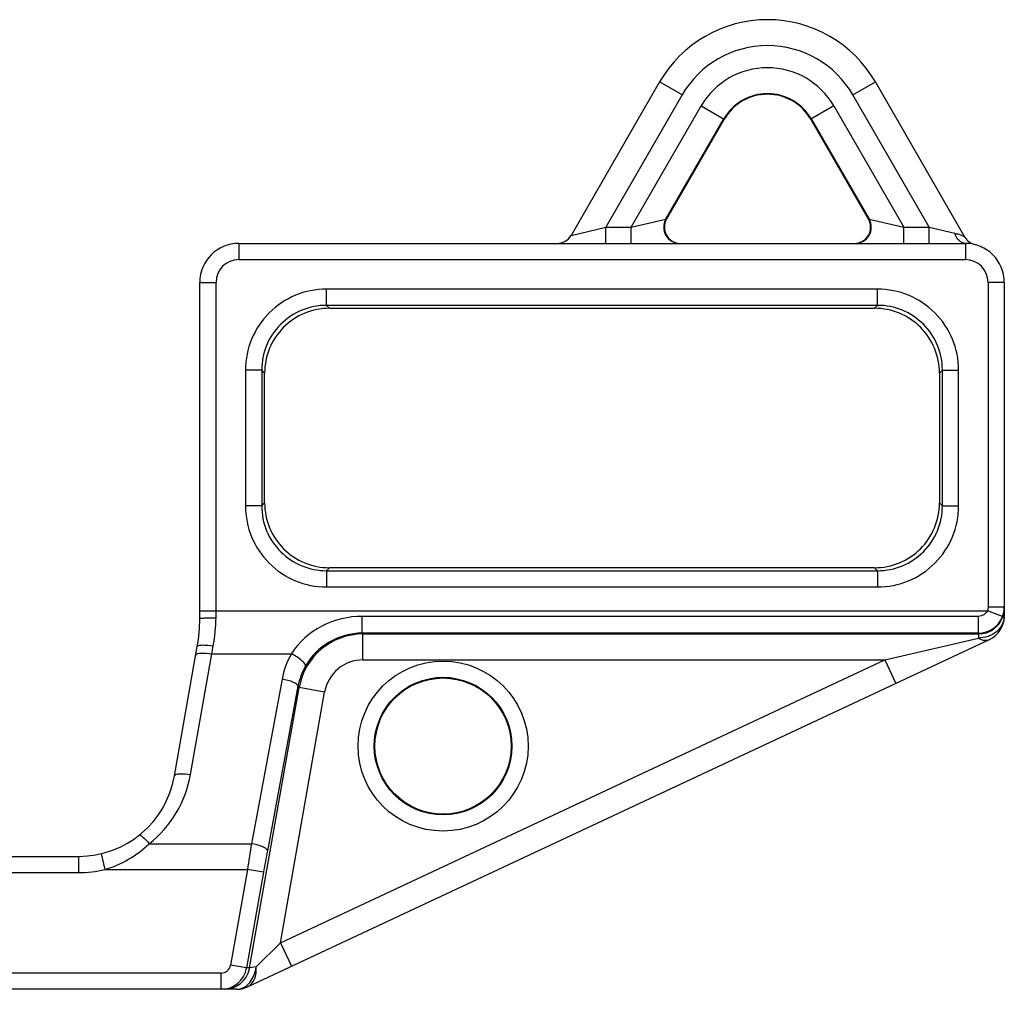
# Model space of a CAD drawing. Header units: millimetres. Extents: x 0 to 11890, y 0 to 8410.
# Tile 11 of 190: x 4095 to 4398, y 4913 to 5212. Entities that reach past the tile are written whole.
import ezdxf

# ---------------------------------------------------------------- set-up
doc = ezdxf.new("R2010")
doc.units = ezdxf.units.MM
doc.header["$LTSCALE"] = 653.95
doc.layers.add('304103000066DXF_CONTINUOUS_LINE', color=7, linetype='CONTINUOUS')

msp = doc.modelspace()

# ---------------------------------------------------------------- linework, layer by layer
at = {"layer": '304103000066DXF_CONTINUOUS_LINE', "color": 7, "linetype": 'Continuous'}
for p, q in [((4292.174, 5192.397), (4264.861, 5145.091)), ((4386.277, 5144.566), (4358.662, 5192.397)), ((4312.092, 5180.897), (4294.305, 5150.089)), ((4356.531, 5150.089), (4338.744, 5180.897)), ((4162.418, 5142.591), (4386.418, 5142.591)), ((4150.418, 5026.965), (4150.418, 5130.591)), ((4398.418, 5130.591), (4398.418, 5027.678)), ((4190.406, 5122.591), (4358.43, 5122.591)), ((4170.418, 5062.579), (4170.418, 5102.603)), ((4378.418, 5102.603), (4378.418, 5062.579)), ((4358.43, 5042.591), (4190.406, 5042.591)), ((4165.128, 4913.346), (4393.81, 5020.433)), ((4142.623, 4978.382), (4149.658, 5018.282)), ((4008.391, 4953.591), (4113.078, 4953.591)), ((4161.735, 4912.591), (4080.556, 4912.591))]:
    msp.add_line(p, q, dxfattribs=at)
at = {"layer": '304103000066DXF_CONTINUOUS_LINE', "color": 9, "linetype": 'Continuous'}
for p, q in [((4299.102, 5188.397), (4292.174, 5192.397)), ((4351.734, 5188.397), (4358.662, 5192.397)), ((4299.102, 5188.397), (4275.543, 5147.591)), ((4375.293, 5147.591), (4351.734, 5188.397)), ((4283.418, 5147.591), (4305.009, 5184.987)), ((4305.009, 5184.987), (4312.092, 5180.897)), ((4345.827, 5184.987), (4338.744, 5180.897)), ((4345.827, 5184.987), (4367.418, 5147.591)), ((4294.092, 5150.089), (4311.933, 5180.989)), ((4338.903, 5180.989), (4356.743, 5150.089)), ((4283.418, 5147.591), (4294.092, 5150.089)), ((4294.092, 5150.089), (4294.305, 5150.089)), ((4356.531, 5150.089), (4356.743, 5150.089)), ((4356.743, 5150.089), (4367.418, 5147.591)), ((4264.861, 5145.091), (4275.543, 5147.591)), ((4275.542, 5142.591), (4275.542, 5147.591)), ((4275.543, 5147.591), (4283.418, 5147.591)), ((4283.418, 5142.591), (4283.418, 5147.591)), ((4367.418, 5147.591), (4375.293, 5147.591)), ((4367.418, 5142.591), (4367.418, 5147.591)), ((4375.293, 5147.591), (4383.209, 5145.738)), ((4375.294, 5142.591), (4375.294, 5147.591)), ((4162.418, 5142.591), (4162.418, 5137.591)), ((4386.418, 5142.591), (4386.418, 5137.591)), ((4162.418, 5137.591), (4386.418, 5137.591)), ((4150.418, 5130.591), (4155.418, 5130.591)), ((4155.418, 5027.182), (4155.418, 5130.591)), ((4398.418, 5130.591), (4393.418, 5130.591)), ((4393.418, 5130.591), (4393.418, 5030.421)), ((4359.344, 5128.502), (4189.492, 5128.502)), ((4189.492, 5123.505), (4189.492, 5128.502)), ((4359.344, 5123.505), (4359.344, 5128.502)), ((4359.344, 5123.505), (4189.492, 5123.505)), ((4190.406, 5122.591), (4189.492, 5123.505)), ((4358.43, 5122.591), (4359.344, 5123.505)), ((4169.504, 5103.517), (4164.507, 5103.517)), ((4164.507, 5103.517), (4164.507, 5061.665)), ((4170.418, 5102.603), (4169.504, 5103.517)), ((4169.504, 5103.517), (4169.504, 5061.665)), ((4378.418, 5102.603), (4379.332, 5103.517)), ((4379.332, 5103.517), (4384.329, 5103.517)), ((4379.332, 5061.665), (4379.332, 5103.517)), ((4384.329, 5061.665), (4384.329, 5103.517)), ((4169.504, 5061.665), (4164.507, 5061.665)), ((4170.418, 5062.579), (4169.504, 5061.665)), ((4378.418, 5062.579), (4379.332, 5061.665)), ((4379.332, 5061.665), (4384.329, 5061.665)), ((4190.406, 5042.591), (4189.492, 5041.677)), ((4189.492, 5041.677), (4359.344, 5041.677)), ((4189.492, 5041.677), (4189.492, 5036.68)), ((4358.43, 5042.591), (4359.344, 5041.677)), ((4359.344, 5041.677), (4359.344, 5036.68)), ((4189.492, 5036.68), (4359.344, 5036.68)), ((4150.418, 5029.349), (4393.22, 5029.349)), ((4397.89, 5027.565), (4393.22, 5029.349)), ((4398.418, 5030.421), (4393.418, 5030.421)), ((4390.418, 5027.596), (4200.497, 5027.596)), ((4200.497, 5022.423), (4200.497, 5027.596)), ((4390.418, 5022.162), (4390.418, 5027.596)), ((4390.418, 5022.423), (4200.498, 5022.423)), ((4200.498, 5022.423), (4200.717, 5022.162)), ((4200.717, 5022.162), (4390.418, 5022.162)), ((4200.717, 5014.167), (4200.717, 5022.162)), ((4361.565, 5014.167), (4390.418, 5020.922)), ((4390.418, 5022.162), (4390.418, 5020.922)), ((4154.112, 5016.075), (4154.582, 5018.499)), ((4147.547, 4978.84), (4154.112, 5016.075)), ((4154.112, 5016.075), (4178.661, 5016.075)), ((4175.272, 4926.929), (4361.565, 5014.167)), ((4200.717, 5014.167), (4361.565, 5014.167)), ((4361.565, 5014.167), (4364.957, 5006.922)), ((4175.772, 5008.245), (4166.329, 4957.5)), ((4165.791, 4919.202), (4181.033, 5005.645)), ((4180.693, 5006.049), (4171.25, 4955.305)), ((4181.033, 5005.645), (4180.693, 5006.049)), ((4188.906, 5004.257), (4181.033, 5005.645)), ((4175.272, 4926.929), (4188.906, 5004.257)), ((4134.834, 4957.501), (4166.329, 4957.5)), ((4113.078, 4953.591), (4113.078, 4948.591)), ((4120.003, 4954.401), (4121.157, 4949.536)), ((4003.391, 4948.591), (4113.078, 4948.591)), ((4121.157, 4949.536), (4165.127, 4949.536)), ((4165.127, 4949.536), (4159.931, 4920.07)), ((4170.048, 4948.668), (4164.853, 4919.202)), ((4170.048, 4948.668), (4165.127, 4949.536)), ((4167.757, 4919.529), (4175.272, 4926.93)), ((4175.272, 4926.929), (4178.664, 4919.685)), ((4164.853, 4919.202), (4159.931, 4920.07)), ((4156.975, 4917.591), (4003.391, 4917.591)), ((4156.975, 4912.591), (4156.975, 4917.591)), ((4165.791, 4919.202), (4164.853, 4919.202)), ((4167.757, 4919.529), (4165.791, 4919.202))]:
    msp.add_line(p, q, dxfattribs=at)
for radius in [26.213, 21.216]:
    msp.add_circle((4225.418, 4987.591), radius, dxfattribs=at)
at = {"layer": '304103000066DXF_CONTINUOUS_LINE', "color": 7, "linetype": 'Continuous'}
msp.add_circle((4225.418, 4987.591), 21, dxfattribs=at)
for centre, radius, start, end in [((4325.418, 5173.204), 38.387, 30, 150), ((4325.418, 5173.204), 15.387, 30, 150), ((4298.636, 5147.591), 5, 150.01961, 267.56341), ((4352.199, 5147.591), 5, 269.96126, 29.97826), ((4260.532, 5147.591), 5, 269.99416, 329.99708), ((4162.418, 5130.591), 12, 90, 180), ((4390.607, 5147.066), 5, 210.00103, 255.73312), ((4386.418, 5130.591), 12, 0, 90), ((4190.401, 5102.608), 19.983, 89.98633, 180.01367), ((4358.435, 5102.608), 19.983, 359.98633, 90.01367), ((4190.401, 5062.574), 19.983, 179.98633, 270.01367), ((4358.435, 5062.574), 19.983, 269.98633, 0.01367), ((4390.364, 5030.432), 8.055, 339.14272, 358.05236), ((4390.426, 5030.422), 7.992, 358.11289, 359.99446), ((4100.418, 5026.965), 50, 349.9997, 0.00038), ((4390.418, 5027.678), 8, 295.09002, 359.99979), ((4113.078, 4983.591), 30, 270, 350.00056), ((4156.975, 4920.59), 7.999, 270.00342, 350.01158), ((4161.735, 4920.591), 8, 269.99988, 295.09268)]:
    msp.add_arc(centre, radius, start, end, dxfattribs=at)
at = {"layer": '304103000066DXF_CONTINUOUS_LINE', "color": 9, "linetype": 'Continuous'}
for centre, radius, start, end in [((4325.418, 5173.204), 30.387, 30, 150), ((4325.418, 5173.204), 23.567, 30, 150), ((4325.418, 5173.204), 15.572, 30, 150), ((4298.423, 5147.591), 5, 150.02014, 269.9597), ((4352.412, 5147.591), 5, 270.04031, 29.97985), ((4162.418, 5130.591), 7, 90, 180), ((4386.418, 5130.591), 7, 0, 90), ((4189.485, 5103.523), 24.978, 89.98556, 180.01444), ((4359.35, 5103.523), 24.978, 359.98556, 90.01444), ((4189.478, 5103.531), 19.974, 89.96091, 180.03909), ((4359.358, 5103.531), 19.974, 359.96091, 90.03909), ((4189.485, 5061.658), 24.978, 179.98556, 270.01444), ((4189.478, 5061.651), 19.974, 179.96091, 270.03909), ((4359.35, 5061.658), 24.978, 269.98556, 0.01444), ((4359.358, 5061.651), 19.974, 269.96091, 0.03909), ((4390.384, 5030.163), 8.034, 350.23292, 355.63159), ((4390.456, 5030.158), 7.962, 355.6299, 359.99461), ((4109.704, 5027.2), 45.713, 349.02833, 359.97752), ((4390.419, 5030.423), 8, 269.99284, 339.06387), ((4390.419, 5030.162), 8, 269.99284, 340.81454), ((4390.441, 5030.153), 7.976, 340.82582, 343.03596), ((4390.466, 5030.145), 7.951, 343.03596, 345.00172), ((4390.421, 5030.156), 7.997, 345.00884, 350.23652), ((4392.757, 5027.678), 5.661, 358.05764, 0.00003), ((4200.725, 5002.165), 19.997, 90.02206, 169.97794), ((4200.715, 5002.176), 11.991, 89.99144, 170.00856), ((4113.079, 4984.918), 35, 308.43143, 350.0001), ((5166.887, 4802.41), 1012.507, 171.189049, 171.644846), ((4872.708, 4824.83), 713.489, 169.463062, 170.004713), ((4113.078, 4983.591), 35, 270, 283.34467), ((4156.976, 4920.592), 3.001, 269.98631, 349.9844), ((4157.914, 4920.588), 7.997, 270.01719, 347.96088), ((4157.976, 4920.579), 7.935, 347.93019, 350.01082), ((4161.042, 4918.548), 6.148, 308.64427, 310.55882)]:
    msp.add_arc(centre, radius, start, end, dxfattribs=at)
for points, knots in [([(4386.418, 5142.59), (4385.711, 5142.59), (4384.142, 5143.396), (4383.441, 5144.897), (4383.209, 5145.738)], [0, 0, 0, 0, 0.4477577, 1, 1, 1, 1]), ([(4383.209, 5145.738), (4383.599, 5145.647), (4384.282, 5145.466), (4385.334, 5144.991), (4385.702, 5144.93), (4386.333, 5144.485), (4386.277, 5144.567)], [0, 0, 0, 0, 0.3648515, 0.6792613, 0.9101217, 1, 1, 1, 1]), ([(4150.418, 5026.965), (4150.418, 5027.095), (4151.192, 5026.977), (4151.969, 5027.188), (4153.638, 5027.15), (4154.78, 5027.182), (4155.418, 5027.182)], [0, 0, 0, 0, 0.0777314, 0.2944634, 0.6181713, 1, 1, 1, 1]), ([(4200.497, 5027.596), (4196.228, 5027.596), (4187.603, 5025.596), (4180.92, 5019.643), (4178.661, 5016.075)], [0, 0, 0, 0, 0.5027196, 1, 1, 1, 1]), ([(4398.415, 5027.487), (4398.355, 5025.739), (4396.273, 5022.052), (4392.383, 5020.923), (4390.418, 5020.923)], [0, 0, 0, 0, 0.4708496, 1, 1, 1, 1]), ([(4200.498, 5022.423), (4196.988, 5022.424), (4189.889, 5020.517), (4184.749, 5015.295), (4183.016, 5012.3)], [0, 0, 0, 0, 0.5035432, 1, 1, 1, 1]), ([(4390.418, 5020.923), (4390.709, 5020.744), (4391.732, 5020.204), (4393.063, 5020.083), (4393.81, 5020.433)], [0, 0, 0, 0, 0.2925956, 1, 1, 1, 1]), ([(4149.658, 5018.283), (4149.69, 5018.46), (4150.304, 5018.732), (4151.887, 5018.828), (4153.455, 5018.689), (4154.582, 5018.499)], [0, 0, 0, 0, 0.106727, 0.3223154, 1, 1, 1, 1]), ([(4149.188, 5015.616), (4149.284, 5016.158), (4151.624, 5016.377), (4152.991, 5016.259), (4154.112, 5016.075)], [0, 0, 0, 0, 0.3265184, 1, 1, 1, 1]), ([(4183.016, 5012.3), (4183.092, 5012.517), (4182.679, 5013.202), (4181.319, 5014.481), (4179.802, 5015.465), (4178.661, 5016.075)], [0, 0, 0, 0, 0.1170863, 0.3421338, 1, 1, 1, 1]), ([(4180.693, 5006.049), (4180.704, 5006.275), (4180.193, 5006.815), (4178.591, 5007.603), (4176.968, 5008.038), (4175.772, 5008.245)], [0, 0, 0, 0, 0.1219491, 0.3436984, 1, 1, 1, 1]), ([(4142.623, 4978.381), (4142.718, 4978.924), (4145.058, 4979.143), (4146.425, 4979.024), (4147.547, 4978.84)], [0, 0, 0, 0, 0.3265184, 1, 1, 1, 1]), ([(4131.725, 4960.09), (4131.83, 4960.173), (4132.323, 4959.97), (4133.311, 4959.174), (4134.214, 4958.226), (4134.833, 4957.5)], [0, 0, 0, 0, 0.0973748, 0.3067532, 1, 1, 1, 1]), ([(4171.25, 4955.305), (4171.261, 4955.53), (4170.75, 4956.071), (4169.148, 4956.859), (4167.525, 4957.293), (4166.329, 4957.5)], [0, 0, 0, 0, 0.1219491, 0.3436984, 1, 1, 1, 1]), ([(4165.04, 4913.877), (4165.416, 4914.2), (4166.862, 4915.767), (4167.613, 4917.911), (4167.757, 4919.529)], [0, 0, 0, 0, 0.2337912, 1, 1, 1, 1]), ([(4165.128, 4913.346), (4166.09, 4913.796), (4167.754, 4915.79), (4167.898, 4918.249), (4167.757, 4919.529)], [0, 0, 0, 0, 0.4520653, 1, 1, 1, 1])]:
    msp.add_open_spline(points, degree=3, knots=knots, dxfattribs=at)
for points in [[(4393.22, 5029.349), (4392.793, 5028.334), (4391.52, 5027.596), (4390.418, 5027.596)], [(4393.418, 5030.421), (4393.418, 5030.058), (4393.35, 5029.689), (4393.22, 5029.349)], [(4178.661, 5016.075), (4177.273, 5013.664), (4176.281, 5010.98), (4175.772, 5008.245)], [(4183.016, 5012.3), (4181.902, 5010.376), (4181.105, 5008.234), (4180.693, 5006.049)], [(4121.157, 4949.536), (4126.231, 4950.98), (4131.012, 4953.863), (4134.834, 4957.501)], [(4161.735, 4912.591), (4162.853, 4912.591), (4164.009, 4913.049), (4164.882, 4913.747)]]:
    msp.add_open_spline(points, degree=3, dxfattribs=at)

doc.saveas('drawing.dxf')
